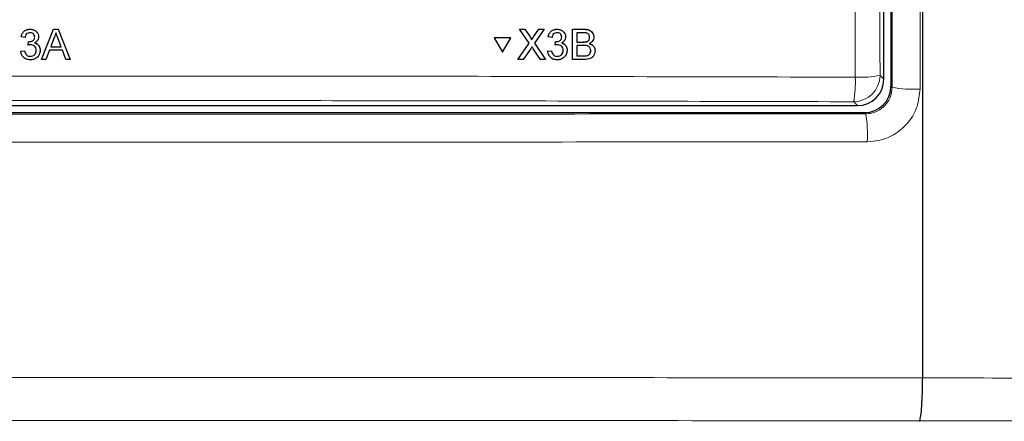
# Model space of a CAD drawing. Header units: millimetres. Extents: x 5 to 418, y 2 to 292.
# Tile 6 of 49: x 73 to 98, y 143 to 153. Entities that reach past the tile are written whole.
import ezdxf

# ---------------------------------------------------------------- set-up
doc = ezdxf.new("R2010")
doc.units = ezdxf.units.MM

msp = doc.modelspace()

# ---------------------------------------------------------------- linework, layer by layer
at = {"color": 7, "linetype": 'Continuous', "lineweight": 25}
for p, q in [((94.691, 220.6637), (94.691, 151.3052)), ((94.5119, 151.4835), (94.5119, 196.696)), ((95.4952, 143.9275), (95.4952, 192.7453)), ((72.8915, 152.7493), (72.8916, 152.7515)), ((73.1818, 151.9844), (73.486, 152.7493)), ((73.486, 152.7493), (73.4861, 152.7515)), ((73.486, 152.7493), (73.6079, 152.7493)), ((73.6079, 152.7493), (73.6081, 152.7515)), ((73.6079, 152.7493), (73.9126, 151.9844)), ((85.2892, 152.7493), (85.2881, 152.7516)), ((85.5323, 152.396), (85.2892, 152.7493)), ((85.2892, 152.7493), (85.4194, 152.7493)), ((85.4194, 152.7493), (85.4182, 152.7515)), ((85.4194, 152.7493), (85.5526, 152.5556)), ((85.6424, 152.5555), (85.7761, 152.7493)), ((85.9081, 152.7493), (85.6634, 152.3947)), ((85.7761, 152.7493), (85.7749, 152.7515)), ((85.7761, 152.7493), (85.9081, 152.7493)), ((85.9081, 152.7493), (85.9069, 152.7515)), ((86.2356, 152.7493), (86.2345, 152.7515)), ((86.4308, 152.6431), (86.4295, 152.6455)), ((86.6285, 151.9844), (86.6304, 152.7493)), ((86.6304, 152.7493), (86.6292, 152.7515)), ((86.6304, 152.7493), (86.9172, 152.7493)), ((86.7382, 152.6611), (86.7376, 152.4257)), ((86.8842, 152.6611), (86.7382, 152.6611)), ((87.1473, 152.641), (87.146, 152.6435)), ((72.6673, 152.5532), (72.6675, 152.5553)), ((72.7656, 152.5434), (72.6673, 152.5532)), ((72.8434, 152.3472), (72.8535, 152.4355)), ((72.8434, 152.3472), (72.8435, 152.3494)), ((72.8535, 152.4355), (72.8536, 152.4376)), ((72.8676, 152.4344), (72.8678, 152.4365)), ((73.1089, 152.5403), (73.109, 152.5427)), ((73.1096, 152.5549), (73.1098, 152.557)), ((73.4946, 152.5198), (73.4162, 152.308)), ((73.6779, 152.308), (73.6034, 152.5091)), ((85.0671, 152.5354), (84.644, 152.5354)), ((84.6452, 152.5332), (84.644, 152.5354)), ((85.0683, 152.5332), (84.6452, 152.5332)), ((84.6452, 152.5332), (84.8559, 152.1673)), ((84.8559, 152.1673), (85.0683, 152.5332)), ((85.0683, 152.5332), (85.0671, 152.5354)), ((85.2481, 151.9844), (85.5323, 152.396)), ((85.5841, 152.5059), (85.5828, 152.5083)), ((85.6634, 152.3947), (85.9456, 151.9844)), ((86.0111, 152.5532), (86.0099, 152.5553)), ((86.1093, 152.5434), (86.0111, 152.5532)), ((86.1865, 152.3472), (86.1853, 152.3494)), ((86.1865, 152.3472), (86.1968, 152.4355)), ((86.1968, 152.4355), (86.1957, 152.4376)), ((86.2109, 152.4344), (86.2098, 152.4366)), ((86.3549, 152.5517), (86.3537, 152.5538)), ((86.7374, 152.3374), (86.7368, 152.0726)), ((86.9063, 152.3374), (86.7374, 152.3374)), ((86.7376, 152.4257), (86.8956, 152.4257)), ((86.9877, 152.4347), (86.9865, 152.4369)), ((87.0621, 152.5415), (87.0609, 152.5437)), ((72.6576, 152.1903), (72.7559, 152.2001)), ((72.6576, 152.1903), (72.6578, 152.1924)), ((72.7559, 152.2001), (72.756, 152.2022)), ((73.1482, 152.192), (73.1483, 152.1944)), ((73.149, 152.2145), (73.1492, 152.2166)), ((73.3837, 152.2197), (73.2966, 151.9844)), ((73.7105, 152.2197), (73.3837, 152.2197)), ((73.4162, 152.308), (73.6779, 152.308)), ((73.7978, 151.9844), (73.7105, 152.2197)), ((85.5619, 152.2476), (85.38, 151.9844)), ((85.8152, 151.9844), (85.6294, 152.2547)), ((86.0004, 152.1903), (85.9992, 152.1924)), ((86.0004, 152.1903), (86.0986, 152.2001)), ((86.0263, 152.0976), (86.0276, 152.0952)), ((86.0986, 152.2001), (86.0975, 152.2022)), ((86.3933, 152.2153), (86.3922, 152.2174)), ((86.4685, 152.3151), (86.4672, 152.3175)), ((87.0907, 152.205), (87.0896, 152.2072)), ((87.1781, 152.2923), (87.1768, 152.2948)), ((72.8997, 152.0628), (72.8998, 152.0649)), ((73.1818, 151.9844), (73.182, 151.9865)), ((73.2966, 151.9844), (73.1818, 151.9844)), ((73.9126, 151.9844), (73.7978, 151.9844)), ((73.9126, 151.9844), (73.9127, 151.9866)), ((85.2481, 151.9844), (85.2469, 151.9866)), ((85.38, 151.9844), (85.2481, 151.9844)), ((85.9456, 151.9844), (85.8152, 151.9844)), ((85.9456, 151.9844), (85.9444, 151.9865)), ((86.242, 152.0628), (86.2408, 152.0649)), ((86.6285, 151.9844), (86.6274, 151.9865)), ((86.9162, 151.9844), (86.6285, 151.9844)), ((86.7368, 152.0726), (86.9181, 152.0726)), ((86.9836, 152.0763), (86.9824, 152.0785)), ((54.9993, 150.6387), (94.0245, 150.6387)), ((55.1776, 150.8177), (93.8461, 150.8177)), ((95.4952, 143.9273), (95.4952, 143.9275))]:
    msp.add_line(p, q, dxfattribs=at)
at = {"color": 7, "linetype": 'Continuous', "lineweight": 18}
for p, q in [((86.9172, 152.7493), (86.9161, 152.7515)), ((85.5526, 152.5556), (85.5515, 152.5578)), ((85.6424, 152.5555), (85.6412, 152.5576)), ((86.8956, 152.4257), (86.8944, 152.4279)), ((86.9181, 152.0726), (86.9169, 152.0748)), ((94.4148, 151.5806), (94.5119, 151.4835)), ((94.691, 151.3052), (94.7193, 151.277)), ((93.8461, 150.8177), (93.749, 150.9148)), ((94.0527, 150.6104), (94.0245, 150.6387))]:
    msp.add_line(p, q, dxfattribs=at)
for centre, radius, start, end in [((93.7469, 151.5827), 0.6679, 270.1836, 359.8164), ((90.844, 151.4093), 2.9468, 350.34001, 2.46103), ((93.9166, 154.1469), 2.6143, 267.18174, 280.98479), ((95.2506, 154.3412), 3.1099, 260.16322, 273.26291), ((90.8629, 150.0793), 3.2337, 356.86318, 9.45362)]:
    msp.add_arc(centre, radius, start, end, dxfattribs=at)
at = {"color": 7, "linetype": 'Continuous', "lineweight": 25}
for centre, major_axis, ratio, start_param, end_param in [((93.8443, 151.4853), (0.4727, -0.4727), 0.9972647, 5.4991567, 7.0672139), ((94.0243, 151.3054), (-0.4715, 0.4715), 0.9996955, 2.3563468, 3.9268385)]:
    msp.add_ellipse(centre, major_axis=major_axis, ratio=ratio, start_param=start_param, end_param=end_param, dxfattribs=at)
at = {"color": 7, "linetype": 'Continuous', "lineweight": 18}
for points, knots in [([(93.7881, 151.5358), (93.7865, 151.9793), (93.7787, 154.1965), (93.7476, 163.5114), (93.7113, 176.8157), (93.6924, 188.3531), (93.6851, 192.7825)], [0, 0, 0, 0, 0.0322876, 0.1614382, 0.6780666, 1, 1, 1, 1]), ([(94.3121, 192.8007), (94.3238, 185.9271), (94.3472, 172.1773), (94.3923, 158.447), (94.4148, 151.5806)], [0, 0, 0, 0, 0.4998997, 1, 1, 1, 1]), ([(94.7193, 151.277), (94.7231, 155.0155), (94.7306, 162.4929), (94.7416, 176.3457), (94.7465, 186.464), (94.7495, 192.8385)], [0, 0, 0, 0, 0.2700569, 0.5401438, 1, 1, 1, 1]), ([(95.4579, 192.7453), (95.4549, 186.3931), (95.45, 176.295), (95.439, 162.4597), (95.4314, 154.9776), (95.4276, 151.2363)], [0, 0, 0, 0, 0.4588365, 0.7294033, 1, 1, 1, 1]), ([(55.2357, 151.5358), (55.6794, 151.5372), (57.8979, 151.5439), (63.6722, 151.5579), (72.5651, 151.5681), (83.203, 151.5633), (90.2725, 151.545), (93.7881, 151.5358)], [0, 0, 0, 0, 0.03456624, 0.17283554, 0.44954959, 0.72626364, 1, 1, 1, 1]), ([(94.0527, 150.6104), (94.1021, 150.6138), (94.2257, 150.6222), (94.413, 150.7024), (94.582, 150.8532), (94.6969, 151.0529), (94.7118, 151.2023), (94.7193, 151.277)], [0, 0, 0, 0, 0.1423165, 0.3565665, 0.5707376, 0.7852161, 1, 1, 1, 1]), ([(95.4276, 151.2363), (95.4127, 151.0866), (95.383, 150.7872), (95.1528, 150.3877), (94.8143, 150.0861), (94.439, 149.9256), (94.1908, 149.909), (94.0918, 149.9024)], [0, 0, 0, 0, 0.2144387, 0.4289491, 0.6433384, 0.8577355, 1, 1, 1, 1]), ([(93.749, 150.9148), (90.5519, 150.9233), (84.1549, 150.9403), (74.5371, 150.9467), (64.9052, 150.9403), (58.4858, 150.9233), (55.2747, 150.9148)], [0, 0, 0, 0, 0.2494553, 0.4991275, 0.7494542, 1, 1, 1, 1]), ([(54.9711, 150.6104), (57.7385, 150.608), (63.2752, 150.603), (72.5635, 150.5998), (82.8293, 150.6008), (90.3116, 150.6072), (94.0527, 150.6104)], [0, 0, 0, 0, 0.2125931, 0.4253187, 0.7126592, 1, 1, 1, 1]), ([(94.0918, 149.9024), (90.3431, 149.8991), (82.8459, 149.8927), (72.5613, 149.8916), (63.2545, 149.8948), (57.7067, 149.8998), (54.932, 149.9024)], [0, 0, 0, 0, 0.2873416, 0.5746813, 0.7872745, 1, 1, 1, 1]), ([(52.4557, 143.9262), (53.7581, 143.9276), (57.8798, 143.932), (64.8295, 143.9369), (74.2424, 143.9396), (84.4698, 143.9372), (91.8649, 143.9313), (95.4952, 143.9273), (95.4952, 143.9273)], [0, 0, 0, 0, 0.0909036, 0.2876657, 0.4844278, 0.7466181, 0.9999995, 1, 1, 1, 1]), ([(95.4952, 143.9275), (95.4952, 143.9275), (97.839, 143.9239), (102.5531, 143.9186), (109.0545, 143.9161), (114.9822, 143.918), (119.2346, 143.9216), (121.7051, 143.9249), (122.4015, 143.9258)], [0, 0, 0, 0, 0.0000007, 0.261989, 0.5259248, 0.7240785, 0.9222319, 1, 1, 1, 1]), ([(95.4096, 142.84), (91.7938, 142.8434), (84.4321, 142.8503), (74.2432, 142.8523), (64.8633, 142.8497), (57.9378, 142.8447), (53.8306, 142.8402), (52.5327, 142.8388)], [0, 0, 0, 0, 0.2531661, 0.515433, 0.7122521, 0.9090712, 1, 1, 1, 1]), ([(122.4914, 142.8384), (121.7902, 142.8375), (119.3033, 142.8343), (115.0212, 142.8308), (109.0525, 142.829), (102.5074, 142.8311), (97.7684, 142.8371), (95.4096, 142.84)], [0, 0, 0, 0, 0.0778058, 0.2759463, 0.4742902, 0.7383425, 1, 1, 1, 1])]:
    msp.add_open_spline(points, degree=3, knots=knots, dxfattribs=at)
at = {"color": 7, "linetype": 'Continuous', "lineweight": 25}
for points, knots in [([(72.6673, 152.5532), (72.6749, 152.5829), (72.6899, 152.6423), (72.7477, 152.7086), (72.8193, 152.7444), (72.8674, 152.7477), (72.8915, 152.7493)], [0, 0, 0, 0, 0.2802532, 0.5595228, 0.7795924, 1, 1, 1, 1]), ([(72.6675, 152.5554), (72.675, 152.5852), (72.6901, 152.6445), (72.7479, 152.7108), (72.8195, 152.7466), (72.8676, 152.7499), (72.8916, 152.7516)], [0, 0, 0, 0, 0.2802532, 0.5595228, 0.7795924, 1, 1, 1, 1]), ([(72.8946, 152.6611), (72.8765, 152.6594), (72.8404, 152.6562), (72.7979, 152.6254), (72.7746, 152.5848), (72.7686, 152.5572), (72.7656, 152.5434)], [0, 0, 0, 0, 0.2800014, 0.5591308, 0.7793201, 1, 1, 1, 1]), ([(72.8915, 152.7493), (72.9219, 152.7463), (72.9827, 152.7402), (73.0565, 152.6931), (73.1012, 152.6264), (73.1068, 152.5787), (73.1096, 152.5549)], [0, 0, 0, 0, 0.2801842, 0.55985531, 0.77999994, 1, 1, 1, 1]), ([(72.8916, 152.7516), (72.9221, 152.7485), (72.9829, 152.7424), (73.0567, 152.6953), (73.1014, 152.6286), (73.107, 152.5809), (73.1098, 152.5571)], [0, 0, 0, 0, 0.2801842, 0.55985531, 0.77999994, 1, 1, 1, 1]), ([(73.0113, 152.5517), (73.0094, 152.5685), (73.0056, 152.6021), (72.9732, 152.6387), (72.9342, 152.6583), (72.9078, 152.6602), (72.8946, 152.6611)], [0, 0, 0, 0, 0.27946, 0.5589523, 0.7792553, 1, 1, 1, 1]), ([(73.547, 152.6611), (73.5397, 152.6338), (73.5266, 152.585), (73.5044, 152.5397), (73.4946, 152.5198)], [0, 0, 0, 0, 0.5599146, 1, 1, 1, 1]), ([(73.6034, 152.5091), (73.5928, 152.5374), (73.574, 152.5881), (73.5552, 152.6388), (73.547, 152.6611)], [0, 0, 0, 0, 0.5600021, 1, 1, 1, 1]), ([(86.0099, 152.5554), (86.0175, 152.5852), (86.0327, 152.6445), (86.0906, 152.7108), (86.1623, 152.7466), (86.2104, 152.7499), (86.2344, 152.7516)], [0, 0, 0, 0, 0.2802532, 0.5595228, 0.7795924, 1, 1, 1, 1]), ([(86.0111, 152.5532), (86.0187, 152.5829), (86.0339, 152.6423), (86.0918, 152.7086), (86.1635, 152.7444), (86.2115, 152.7477), (86.2356, 152.7493)], [0, 0, 0, 0, 0.2802532, 0.5595228, 0.7795924, 1, 1, 1, 1]), ([(86.2385, 152.6611), (86.2204, 152.6594), (86.1843, 152.6562), (86.1418, 152.6254), (86.1183, 152.5848), (86.1123, 152.5572), (86.1093, 152.5434)], [0, 0, 0, 0, 0.28000144, 0.55913078, 0.77932005, 1, 1, 1, 1]), ([(86.2344, 152.7516), (86.2645, 152.7484), (86.3247, 152.742), (86.3959, 152.7004), (86.4189, 152.659), (86.4272, 152.6441)], [0, 0, 0, 0, 0.39101085, 0.78130567, 1, 1, 1, 1]), ([(86.2356, 152.7493), (86.266, 152.7463), (86.3267, 152.7402), (86.4004, 152.6931), (86.4449, 152.6264), (86.4503, 152.5787), (86.4531, 152.5549)], [0, 0, 0, 0, 0.2801842, 0.5598553, 0.7799999, 1, 1, 1, 1]), ([(86.3549, 152.5517), (86.353, 152.5685), (86.3493, 152.6021), (86.317, 152.6387), (86.278, 152.6583), (86.2517, 152.6602), (86.2385, 152.6611)], [0, 0, 0, 0, 0.27945999, 0.55895226, 0.77925528, 1, 1, 1, 1]), ([(86.3537, 152.5539), (86.3535, 152.5717), (86.3534, 152.5907), (86.3419, 152.6041), (86.3412, 152.6049)], [0, 0, 0, 0, 0.9394832, 1, 1, 1, 1]), ([(87.0621, 152.5415), (87.0598, 152.5623), (87.0565, 152.5936), (87.0331, 152.6287), (86.9812, 152.6648), (86.9273, 152.6627), (86.8842, 152.6611)], [0, 0, 0, 0, 0.2495123, 0.3750187, 0.5002443, 1, 1, 1, 1]), ([(86.916, 152.7516), (86.9498, 152.7503), (87.017, 152.7478), (87.1045, 152.7095), (87.133, 152.6612), (87.1442, 152.6422)], [0, 0, 0, 0, 0.3793731, 0.7557691, 1, 1, 1, 1]), ([(86.9172, 152.7493), (86.9512, 152.7482), (87.019, 152.746), (87.1074, 152.7039), (87.1598, 152.6305), (87.1667, 152.5775), (87.1701, 152.551)], [0, 0, 0, 0, 0.2811161, 0.5600262, 0.7801115, 1, 1, 1, 1]), ([(72.907, 152.3577), (72.8949, 152.3568), (72.8734, 152.3552), (72.8526, 152.3497), (72.8434, 152.3472)], [0, 0, 0, 0, 0.5597721, 1, 1, 1, 1]), ([(72.8535, 152.4355), (72.8561, 152.4352), (72.8608, 152.4347), (72.8655, 152.4345), (72.8676, 152.4344)], [0, 0, 0, 0, 0.5600031, 1, 1, 1, 1]), ([(72.8676, 152.4344), (72.8871, 152.4362), (72.9259, 152.4397), (72.976, 152.464), (73.0078, 152.5055), (73.0102, 152.5362), (73.0113, 152.5517)], [0, 0, 0, 0, 0.2806803, 0.5609514, 0.7800568, 1, 1, 1, 1]), ([(73.0508, 152.2153), (73.0486, 152.2365), (73.0442, 152.279), (73.0055, 152.3269), (72.9571, 152.3539), (72.9237, 152.3564), (72.907, 152.3577)], [0, 0, 0, 0, 0.2797467, 0.5591709, 0.7794436, 1, 1, 1, 1]), ([(73.1096, 152.5549), (73.1079, 152.5367), (73.1044, 152.5003), (73.0711, 152.4417), (73.0301, 152.4178), (73.0051, 152.4032)], [0, 0, 0, 0, 0.2804963, 0.5610033, 1, 1, 1, 1]), ([(73.0051, 152.4032), (73.0282, 152.3956), (73.0744, 152.3805), (73.1217, 152.3293), (73.1459, 152.2714), (73.148, 152.2335), (73.149, 152.2145)], [0, 0, 0, 0, 0.2798072, 0.5591854, 0.7794082, 1, 1, 1, 1]), ([(73.0052, 152.4054), (73.0284, 152.3978), (73.0746, 152.3827), (73.1218, 152.3315), (73.1461, 152.2737), (73.1482, 152.2357), (73.1492, 152.2167)], [0, 0, 0, 0, 0.2798072, 0.5591854, 0.7794082, 1, 1, 1, 1]), ([(85.5526, 152.5556), (85.5612, 152.5426), (85.5731, 152.5245), (85.5878, 152.5006), (85.5907, 152.4886), (85.5922, 152.4827)], [0, 0, 0, 0, 0.5612769, 0.7817626, 1, 1, 1, 1]), ([(85.591, 152.4849), (85.6004, 152.4985), (85.6171, 152.5228), (85.6338, 152.547), (85.6412, 152.5577)], [0, 0, 0, 0, 0.5599999, 1, 1, 1, 1]), ([(85.5922, 152.4827), (85.6016, 152.4963), (85.6183, 152.5206), (85.635, 152.5448), (85.6424, 152.5555)], [0, 0, 0, 0, 0.5599999, 1, 1, 1, 1]), ([(86.25, 152.3577), (86.238, 152.3568), (86.2165, 152.3552), (86.1956, 152.3497), (86.1865, 152.3472)], [0, 0, 0, 0, 0.55977209, 1, 1, 1, 1]), ([(86.1956, 152.4377), (86.1982, 152.4374), (86.2029, 152.4369), (86.2077, 152.4367), (86.2097, 152.4366)], [0, 0, 0, 0, 0.5600031, 1, 1, 1, 1]), ([(86.1968, 152.4355), (86.1994, 152.4352), (86.2041, 152.4347), (86.2088, 152.4345), (86.2109, 152.4344)], [0, 0, 0, 0, 0.5600031, 1, 1, 1, 1]), ([(86.2109, 152.4344), (86.2303, 152.4362), (86.2692, 152.4397), (86.3193, 152.464), (86.3512, 152.5055), (86.3536, 152.5362), (86.3549, 152.5517)], [0, 0, 0, 0, 0.2806803, 0.5609514, 0.7800568, 1, 1, 1, 1]), ([(86.3933, 152.2153), (86.3912, 152.2365), (86.387, 152.279), (86.3484, 152.3269), (86.3001, 152.3539), (86.2667, 152.3564), (86.25, 152.3577)], [0, 0, 0, 0, 0.27974674, 0.55917089, 0.77944362, 1, 1, 1, 1]), ([(86.347, 152.4054), (86.3697, 152.3976), (86.4151, 152.3822), (86.4552, 152.3449), (86.465, 152.3199), (86.4661, 152.3171)], [0, 0, 0, 0, 0.4711431, 0.9415637, 1, 1, 1, 1]), ([(86.4531, 152.5549), (86.4513, 152.5367), (86.4477, 152.5003), (86.4143, 152.4417), (86.3733, 152.4178), (86.3482, 152.4032)], [0, 0, 0, 0, 0.2804963, 0.56100335, 1, 1, 1, 1]), ([(86.3482, 152.4032), (86.3713, 152.3956), (86.4174, 152.3805), (86.4645, 152.3293), (86.4886, 152.2714), (86.4906, 152.2335), (86.4916, 152.2145)], [0, 0, 0, 0, 0.2798072, 0.5591854, 0.7794082, 1, 1, 1, 1]), ([(86.8944, 152.4279), (86.9118, 152.4279), (86.9428, 152.4279), (86.9732, 152.4342), (86.9865, 152.437)], [0, 0, 0, 0, 0.560393, 1, 1, 1, 1]), ([(86.8956, 152.4257), (86.913, 152.4257), (86.944, 152.4257), (86.9743, 152.432), (86.9877, 152.4347)], [0, 0, 0, 0, 0.560393, 1, 1, 1, 1]), ([(87.0907, 152.205), (87.0884, 152.2269), (87.0849, 152.2597), (87.06, 152.2961), (87.0082, 152.3369), (86.9515, 152.3372), (86.9063, 152.3374)], [0, 0, 0, 0, 0.2498018, 0.3755461, 0.5011539, 1, 1, 1, 1]), ([(86.9865, 152.437), (86.9987, 152.4419), (87.0232, 152.4517), (87.0552, 152.4889), (87.0587, 152.523), (87.0609, 152.5438)], [0, 0, 0, 0, 0.2808695, 0.5610626, 1, 1, 1, 1]), ([(86.9877, 152.4347), (86.9999, 152.4397), (87.0244, 152.4495), (87.0564, 152.4867), (87.0599, 152.5208), (87.0621, 152.5415)], [0, 0, 0, 0, 0.2808695, 0.5610626, 1, 1, 1, 1]), ([(87.0536, 152.3887), (87.0756, 152.3805), (87.1194, 152.3641), (87.161, 152.3266), (87.1726, 152.2995), (87.1749, 152.2939)], [0, 0, 0, 0, 0.4430464, 0.8849027, 1, 1, 1, 1]), ([(87.1701, 152.551), (87.1679, 152.5313), (87.1635, 152.4918), (87.1263, 152.4287), (87.0819, 152.4025), (87.0548, 152.3865)], [0, 0, 0, 0, 0.280336, 0.5608003, 1, 1, 1, 1]), ([(87.0548, 152.3865), (87.077, 152.3784), (87.1215, 152.3623), (87.1685, 152.3143), (87.1951, 152.259), (87.1976, 152.222), (87.1988, 152.2035)], [0, 0, 0, 0, 0.2802111, 0.5596695, 0.7797087, 1, 1, 1, 1]), ([(72.8962, 151.9746), (72.8628, 151.9776), (72.796, 151.9836), (72.7185, 152.0403), (72.6708, 152.1128), (72.662, 152.1645), (72.6576, 152.1903)], [0, 0, 0, 0, 0.2799105, 0.5592491, 0.7794763, 1, 1, 1, 1]), ([(72.7559, 152.2001), (72.7609, 152.1803), (72.771, 152.1408), (72.8032, 152.0914), (72.8513, 152.066), (72.8835, 152.0639), (72.8997, 152.0628)], [0, 0, 0, 0, 0.2808811, 0.5600727, 0.7796532, 1, 1, 1, 1]), ([(73.149, 152.2145), (73.1446, 152.1781), (73.1357, 152.1052), (73.0659, 152.0258), (72.9823, 151.9807), (72.9249, 151.9766), (72.8962, 151.9746)], [0, 0, 0, 0, 0.2794007, 0.5590642, 0.7793783, 1, 1, 1, 1]), ([(72.8997, 152.0628), (72.9224, 152.0649), (72.9677, 152.0692), (73.0183, 152.1108), (73.0468, 152.1622), (73.0494, 152.1976), (73.0508, 152.2153)], [0, 0, 0, 0, 0.27988313, 0.55899319, 0.77931899, 1, 1, 1, 1]), ([(72.8998, 152.065), (72.9225, 152.0672), (72.9679, 152.0714), (73.0184, 152.113), (73.0469, 152.1644), (73.0496, 152.1998), (73.0509, 152.2175)], [0, 0, 0, 0, 0.27988313, 0.55899319, 0.77931899, 1, 1, 1, 1]), ([(85.5981, 152.3002), (85.5912, 152.2904), (85.5791, 152.273), (85.5671, 152.2554), (85.5619, 152.2476)], [0, 0, 0, 0, 0.5600016, 1, 1, 1, 1]), ([(85.6294, 152.2547), (85.6235, 152.2632), (85.613, 152.2783), (85.6026, 152.2935), (85.5981, 152.3002)], [0, 0, 0, 0, 0.5599998, 1, 1, 1, 1]), ([(86.0285, 152.0991), (86.0245, 152.1049), (86.0058, 152.1323), (86.0021, 152.166), (85.9992, 152.1925)], [0, 0, 0, 0, 0.2122174, 1, 1, 1, 1]), ([(86.2382, 151.9746), (86.2048, 151.9776), (86.1381, 151.9836), (86.0608, 152.0403), (86.0133, 152.1128), (86.0047, 152.1645), (86.0004, 152.1903)], [0, 0, 0, 0, 0.2799105, 0.5592491, 0.7794763, 1, 1, 1, 1]), ([(86.0986, 152.2001), (86.1036, 152.1803), (86.1136, 152.1408), (86.1456, 152.0914), (86.1936, 152.066), (86.2258, 152.0639), (86.242, 152.0628)], [0, 0, 0, 0, 0.2808811, 0.5600727, 0.7796532, 1, 1, 1, 1]), ([(86.4916, 152.2145), (86.487, 152.1781), (86.4779, 152.1052), (86.408, 152.0258), (86.3243, 151.9807), (86.2669, 151.9766), (86.2382, 151.9746)], [0, 0, 0, 0, 0.2794007, 0.5590642, 0.7793783, 1, 1, 1, 1]), ([(86.2408, 152.065), (86.2635, 152.0672), (86.3088, 152.0714), (86.3594, 152.113), (86.388, 152.1644), (86.3908, 152.1998), (86.3922, 152.2175)], [0, 0, 0, 0, 0.2798831, 0.5589932, 0.779319, 1, 1, 1, 1]), ([(86.242, 152.0628), (86.2646, 152.0649), (86.3099, 152.0692), (86.3606, 152.1108), (86.3892, 152.1622), (86.392, 152.1976), (86.3933, 152.2153)], [0, 0, 0, 0, 0.2798831, 0.5589932, 0.779319, 1, 1, 1, 1]), ([(87.1988, 152.2035), (87.1963, 152.1783), (87.1914, 152.1278), (87.1539, 152.0596), (87.0646, 151.99), (86.9774, 151.9867), (86.9162, 151.9844)], [0, 0, 0, 0, 0.1871427, 0.3743187, 0.5607862, 1, 1, 1, 1]), ([(86.9824, 152.0785), (86.9993, 152.0827), (87.033, 152.091), (87.0686, 152.1259), (87.087, 152.1667), (87.0887, 152.1937), (87.0896, 152.2072)], [0, 0, 0, 0, 0.2802899, 0.5590179, 0.7794024, 1, 1, 1, 1]), ([(86.9836, 152.0763), (87.0005, 152.0805), (87.0342, 152.0888), (87.0697, 152.1237), (87.0881, 152.1645), (87.0899, 152.1915), (87.0907, 152.205)], [0, 0, 0, 0, 0.2802899, 0.5590179, 0.7794024, 1, 1, 1, 1]), ([(87.0896, 152.2072), (87.0886, 152.2298), (87.0876, 152.2535), (87.0747, 152.272), (87.0742, 152.2728)], [0, 0, 0, 0, 0.9548008, 1, 1, 1, 1]), ([(86.9169, 152.0748), (86.9292, 152.0748), (86.9511, 152.0748), (86.9728, 152.0774), (86.9824, 152.0785)], [0, 0, 0, 0, 0.5600993, 1, 1, 1, 1]), ([(86.9181, 152.0726), (86.9303, 152.0726), (86.9523, 152.0726), (86.974, 152.0752), (86.9836, 152.0763)], [0, 0, 0, 0, 0.5600993, 1, 1, 1, 1]), ([(95.4096, 142.84), (95.4103, 142.8403), (95.4142, 142.8416), (95.4277, 142.8597), (95.4496, 142.9578), (95.473, 143.2026), (95.4899, 143.5373), (95.4934, 143.7973), (95.4952, 143.9273)], [0, 0, 0, 0, 0.0156999, 0.0919399, 0.3189677, 0.545983, 0.7729914, 1, 1, 1, 1])]:
    msp.add_open_spline(points, degree=3, knots=knots, dxfattribs=at)

doc.saveas('drawing.dxf')
